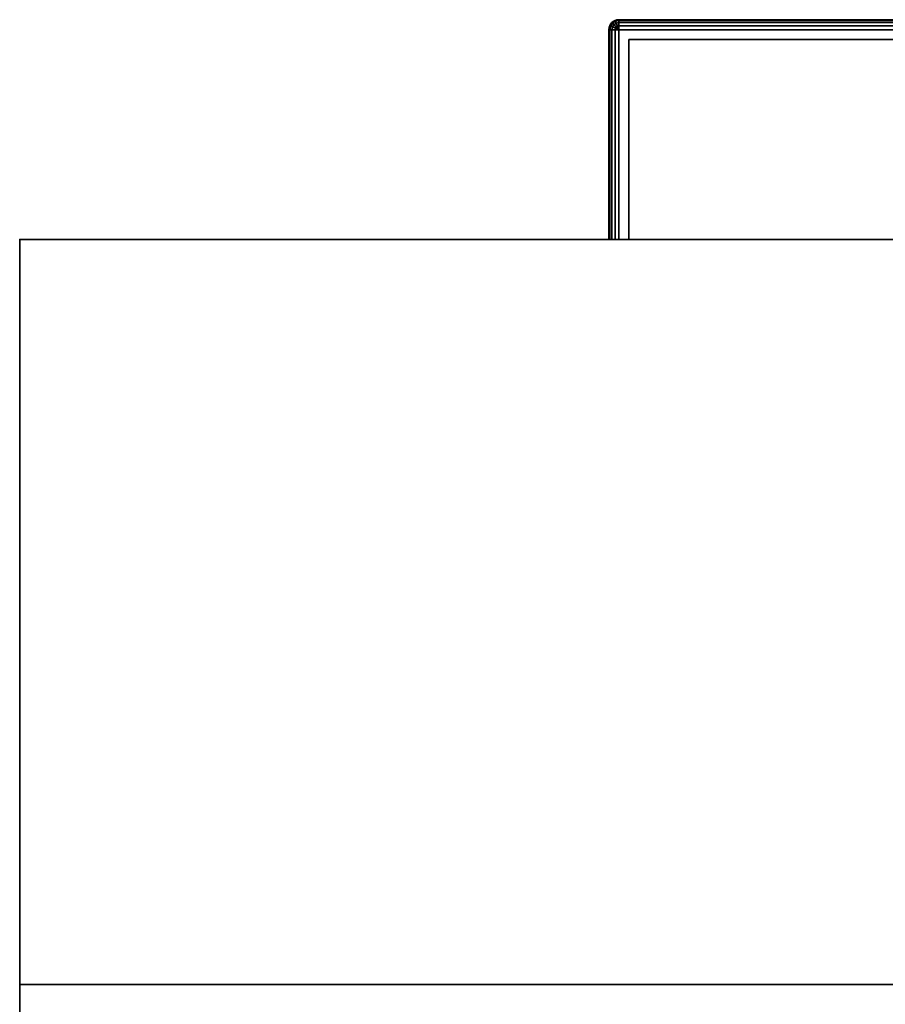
# Model space of a CAD drawing. Header units: millimetres. Extents: x -309 to 8309, y -96 to 57.
# Tile 22 of 95: x 1191 to 1234, y -38 to 11. Entities that reach past the tile are written whole.
import ezdxf

# ---------------------------------------------------------------- set-up
doc = ezdxf.new("R2010")
doc.units = ezdxf.units.MM
doc.layers.add('151', color=7, linetype='Continuous', true_color=0xffffff)
doc.layers.add('31', color=7, linetype='Continuous', true_color=0xffffff)

# ---------------------------------------------------------------- blocks, each defined once
blk = doc.blocks.new('UG_SURFACE_001')
at = {"layer": '31', "color": 251, "linetype": 'Continuous', "lineweight": 35}
for points in [[(1220.538, 10.691, 1000), (1220.647, 10.854, 1000), (1220.673, 10.827, 999.809), (1220.573, 10.677, 999.809)], [(1220.647, 10.854, 1050), (1220.647, 10.854, 1000), (1220.538, 10.691, 1000), (1220.538, 10.691, 1050)], [(1220.573, 10.677, 1050.191), (1220.673, 10.827, 1050.191), (1220.647, 10.854, 1050), (1220.538, 10.691, 1050)], [(1220.647, 10.854, 1000), (1220.809, 10.962, 1000), (1220.823, 10.927, 999.809), (1220.673, 10.827, 999.809)], [(1220.809, 10.962, 1050), (1220.809, 10.962, 1000), (1220.647, 10.854, 1000), (1220.647, 10.854, 1050)], [(1220.673, 10.827, 1050.191), (1220.823, 10.927, 1050.191), (1220.809, 10.962, 1050), (1220.647, 10.854, 1050)], [(1220.673, 10.827, 999.809), (1220.823, 10.927, 999.809), (1220.865, 10.827, 999.646), (1220.75, 10.75, 999.646)], [(1220.75, 10.75, 1050.354), (1220.865, 10.827, 1050.354), (1220.823, 10.927, 1050.191), (1220.673, 10.827, 1050.191)], [(1220.809, 10.962, 1000), (1221, 11, 1000), (1221, 10.962, 999.809), (1220.823, 10.927, 999.809)], [(1221, 11, 1050), (1221, 11, 1000), (1220.809, 10.962, 1000), (1220.809, 10.962, 1050)], [(1220.823, 10.927, 1050.191), (1221, 10.962, 1050.191), (1221, 11, 1050), (1220.809, 10.962, 1050)], [(1220.823, 10.927, 999.809), (1221, 10.962, 999.809), (1221, 10.854, 999.646), (1220.865, 10.827, 999.646)], [(1220.865, 10.827, 1050.354), (1221, 10.854, 1050.354), (1221, 10.962, 1050.191), (1220.823, 10.927, 1050.191)], [(1220.865, 10.827, 999.646), (1221, 10.854, 999.646), (1221, 10.691, 999.538), (1220.927, 10.677, 999.538)], [(1220.927, 10.677, 1050.462), (1221, 10.691, 1050.462), (1221, 10.854, 1050.354), (1220.865, 10.827, 1050.354)], [(1221, 11, 1000), (1271, 11, 1000), (1271, 10.962, 999.809), (1221, 10.962, 999.809)], [(1271, 11, 1050), (1221, 11, 1050), (1221, 10.962, 1050.191), (1271, 10.962, 1050.191)], [(1221, 11, 1000), (1221, 11, 1050), (1242, 11, 1032), (1242, 11, 1018)], [(1271, 11, 1000), (1221, 11, 1000), (1246, 11, 1014), (1247.531, 11, 1014.305)], [(1221, 11, 1000), (1243.172, 11, 1015.172), (1244.469, 11, 1014.305)], [(1221, 11, 1050), (1242.304, 11, 1033.531), (1242, 11, 1032)], [(1244.469, 11, 1014.305), (1246, 11, 1014), (1221, 11, 1000)], [(1242, 11, 1018), (1242.304, 11, 1016.469), (1221, 11, 1000)], [(1221, 11, 1050), (1243.172, 11, 1034.828), (1242.304, 11, 1033.531)], [(1242.304, 11, 1016.469), (1243.172, 11, 1015.172), (1221, 11, 1000)], [(1221, 11, 1050), (1271, 11, 1050), (1246, 11, 1036), (1244.469, 11, 1035.696)], [(1244.469, 11, 1035.696), (1243.172, 11, 1034.828), (1221, 11, 1050)], [(1221, 10.962, 999.809), (1271, 10.962, 999.809), (1271, 10.854, 999.646), (1221, 10.854, 999.646)], [(1271, 10.962, 1050.191), (1221, 10.962, 1050.191), (1221, 10.854, 1050.354), (1271, 10.854, 1050.354)], [(1221, 10.854, 999.646), (1271, 10.854, 999.646), (1271, 10.691, 999.538), (1221, 10.691, 999.538)], [(1271, 10.854, 1050.354), (1221, 10.854, 1050.354), (1221, 10.691, 1050.462), (1271, 10.691, 1050.462)], [(1242, 10, 1032), (1242, 11, 1032), (1242.304, 11, 1033.531), (1242.304, 10, 1033.531)], [(1242.304, 10, 1016.469), (1242.304, 11, 1016.469), (1242, 11, 1018), (1242, 10, 1018)], [(1242, 10, 1018), (1242, 11, 1018), (1242, 11, 1032), (1242, 10, 1032)], [(1242.304, 10, 1033.531), (1242.304, 11, 1033.531), (1243.172, 11, 1034.828), (1243.172, 10, 1034.828)], [(1243.172, 10, 1015.172), (1243.172, 11, 1015.172), (1242.304, 11, 1016.469), (1242.304, 10, 1016.469)], [(1243.172, 10, 1034.828), (1243.172, 11, 1034.828), (1244.469, 11, 1035.696), (1244.469, 10, 1035.696)], [(1244.469, 10, 1014.305), (1244.469, 11, 1014.305), (1243.172, 11, 1015.172), (1243.172, 10, 1015.172)], [(1244.469, 10, 1035.696), (1244.469, 11, 1035.696), (1246, 11, 1036), (1246, 10, 1036)], [(1246, 10, 1014), (1246, 11, 1014), (1244.469, 11, 1014.305), (1244.469, 10, 1014.305)], [(1247.531, 11, 1035.696), (1246, 11, 1036), (1271, 11, 1050)], [(1246, 10, 1036), (1246, 11, 1036), (1247.531, 11, 1035.696), (1247.531, 10, 1035.696)], [(1247.531, 10, 1014.305), (1247.531, 11, 1014.305), (1246, 11, 1014), (1246, 10, 1014)], [(1271, 11, 1050), (1248.828, 11, 1034.828), (1247.531, 11, 1035.696)], [(1247.531, 11, 1014.305), (1248.828, 11, 1015.172), (1271, 11, 1000)], [(1247.531, 10, 1035.696), (1247.531, 11, 1035.696), (1248.828, 11, 1034.828), (1248.828, 10, 1034.828)], [(1248.828, 10, 1015.172), (1248.828, 11, 1015.172), (1247.531, 11, 1014.305), (1247.531, 10, 1014.305)], [(1271, 11, 1000), (1248.828, 11, 1015.172), (1249.696, 11, 1016.469)], [(1249.696, 11, 1033.531), (1248.828, 11, 1034.828), (1271, 11, 1050)], [(1248.828, 10, 1034.828), (1248.828, 11, 1034.828), (1249.696, 11, 1033.531), (1249.696, 10, 1033.531)], [(1249.696, 10, 1016.469), (1249.696, 11, 1016.469), (1248.828, 11, 1015.172), (1248.828, 10, 1015.172)], [(1271, 11, 1000), (1249.696, 11, 1016.469), (1250, 11, 1018)], [(1250, 11, 1032), (1249.696, 11, 1033.531), (1271, 11, 1050)], [(1249.696, 10, 1033.531), (1249.696, 11, 1033.531), (1250, 11, 1032), (1250, 10, 1032)], [(1250, 10, 1018), (1250, 11, 1018), (1249.696, 11, 1016.469), (1249.696, 10, 1016.469)], [(1271, 11, 1050), (1271, 11, 1000), (1250, 11, 1018), (1250, 11, 1032)], [(1250, 10, 1032), (1250, 11, 1032), (1250, 11, 1018), (1250, 10, 1018)], [(1271, 11, 1000), (1271.191, 10.962, 1000), (1271.177, 10.927, 999.809), (1271, 10.962, 999.809)], [(1271, 11, 1000), (1271, 11, 1050), (1271.191, 10.962, 1050), (1271.191, 10.962, 1000)], [(1271, 10.962, 1050.191), (1271.177, 10.927, 1050.191), (1271.191, 10.962, 1050), (1271, 11, 1050)], [(1271, 10.962, 999.809), (1271.177, 10.927, 999.809), (1271.135, 10.827, 999.646), (1271, 10.854, 999.646)], [(1271, 10.854, 1050.354), (1271.135, 10.827, 1050.354), (1271.177, 10.927, 1050.191), (1271, 10.962, 1050.191)], [(1271, 10.854, 999.646), (1271.135, 10.827, 999.646), (1271.073, 10.677, 999.538), (1271, 10.691, 999.538)], [(1271, 10.691, 1050.462), (1271.073, 10.677, 1050.462), (1271.135, 10.827, 1050.354), (1271, 10.854, 1050.354)], [(1271.177, 10.927, 999.809), (1271.327, 10.827, 999.809), (1271.25, 10.75, 999.646), (1271.135, 10.827, 999.646)], [(1271.135, 10.827, 1050.354), (1271.25, 10.75, 1050.354), (1271.327, 10.827, 1050.191), (1271.177, 10.927, 1050.191)], [(1271.191, 10.962, 1000), (1271.354, 10.854, 1000), (1271.327, 10.827, 999.809), (1271.177, 10.927, 999.809)], [(1271.177, 10.927, 1050.191), (1271.327, 10.827, 1050.191), (1271.354, 10.854, 1050), (1271.191, 10.962, 1050)], [(1271.191, 10.962, 1000), (1271.191, 10.962, 1050), (1271.354, 10.854, 1050), (1271.354, 10.854, 1000)], [(1271.354, 10.854, 1000), (1271.462, 10.691, 1000), (1271.427, 10.677, 999.809), (1271.327, 10.827, 999.809)], [(1271.327, 10.827, 1050.191), (1271.427, 10.677, 1050.191), (1271.462, 10.691, 1050), (1271.354, 10.854, 1050)], [(1271.354, 10.854, 1000), (1271.354, 10.854, 1050), (1271.462, 10.691, 1050), (1271.462, 10.691, 1000)], [(1220.5, 10.5, 1000), (1220.538, 10.691, 1000), (1220.573, 10.677, 999.809), (1220.538, 10.5, 999.809)], [(1220.538, 10.691, 1050), (1220.538, 10.691, 1000), (1220.5, 10.5, 1000), (1220.5, 10.5, 1050)], [(1220.538, 10.5, 1050.191), (1220.573, 10.677, 1050.191), (1220.538, 10.691, 1050), (1220.5, 10.5, 1050)], [(1220.538, 10.5, 999.809), (1220.538, 0, 999.809), (1220.5, 0, 1000), (1220.5, 10.5, 1000)], [(1220.5, 0, 1050), (1220.5, 10.5, 1050), (1220.5, 10.5, 1000), (1220.5, 0, 1000)], [(1220.5, 10.5, 1050), (1220.5, 0, 1050), (1220.538, 0, 1050.191), (1220.538, 10.5, 1050.191)], [(1220.538, 10.5, 999.809), (1220.573, 10.677, 999.809), (1220.673, 10.635, 999.646), (1220.647, 10.5, 999.646)], [(1220.647, 10.5, 1050.354), (1220.673, 10.635, 1050.354), (1220.573, 10.677, 1050.191), (1220.538, 10.5, 1050.191)], [(1220.647, 10.5, 999.646), (1220.647, 0, 999.646), (1220.538, 0, 999.809), (1220.538, 10.5, 999.809)], [(1220.538, 10.5, 1050.191), (1220.538, 0, 1050.191), (1220.647, 0, 1050.354), (1220.647, 10.5, 1050.354)], [(1220.573, 10.677, 999.809), (1220.673, 10.827, 999.809), (1220.75, 10.75, 999.646), (1220.673, 10.635, 999.646)], [(1220.673, 10.635, 1050.354), (1220.75, 10.75, 1050.354), (1220.673, 10.827, 1050.191), (1220.573, 10.677, 1050.191)], [(1220.647, 10.5, 999.646), (1220.673, 10.635, 999.646), (1220.823, 10.573, 999.538), (1220.809, 10.5, 999.538)], [(1220.809, 10.5, 1050.462), (1220.823, 10.573, 1050.462), (1220.673, 10.635, 1050.354), (1220.647, 10.5, 1050.354)], [(1220.809, 10.5, 999.538), (1220.809, 0, 999.538), (1220.647, 0, 999.646), (1220.647, 10.5, 999.646)], [(1220.647, 10.5, 1050.354), (1220.647, 0, 1050.354), (1220.809, 0, 1050.462), (1220.809, 10.5, 1050.462)], [(1220.673, 10.635, 999.646), (1220.75, 10.75, 999.646), (1220.865, 10.635, 999.538), (1220.823, 10.573, 999.538)], [(1220.823, 10.573, 1050.462), (1220.865, 10.635, 1050.462), (1220.75, 10.75, 1050.354), (1220.673, 10.635, 1050.354)], [(1220.75, 10.75, 999.646), (1220.865, 10.827, 999.646), (1220.927, 10.677, 999.538), (1220.865, 10.635, 999.538)], [(1220.865, 10.635, 1050.462), (1220.927, 10.677, 1050.462), (1220.865, 10.827, 1050.354), (1220.75, 10.75, 1050.354)], [(1220.809, 10.5, 999.538), (1220.823, 10.573, 999.538), (1221, 10.5, 999.5)], [(1221, 10.5, 1050.5), (1220.823, 10.573, 1050.462), (1220.809, 10.5, 1050.462)], [(1221, 10.5, 999.5), (1221, 0, 999.5), (1220.809, 0, 999.538), (1220.809, 10.5, 999.538)], [(1220.809, 10.5, 1050.462), (1220.809, 0, 1050.462), (1221, 0, 1050.5), (1221, 10.5, 1050.5)], [(1220.823, 10.573, 999.538), (1220.865, 10.635, 999.538), (1221, 10.5, 999.5)], [(1221, 10.5, 1050.5), (1220.865, 10.635, 1050.462), (1220.823, 10.573, 1050.462)], [(1220.865, 10.635, 999.538), (1220.927, 10.677, 999.538), (1221, 10.5, 999.5)], [(1221, 10.5, 1050.5), (1220.927, 10.677, 1050.462), (1220.865, 10.635, 1050.462)], [(1220.927, 10.677, 999.538), (1221, 10.691, 999.538), (1221, 10.5, 999.5)], [(1221, 10.5, 1050.5), (1221, 10.691, 1050.462), (1220.927, 10.677, 1050.462)], [(1221, 10.691, 999.538), (1271, 10.691, 999.538), (1271, 10.5, 999.5), (1221, 10.5, 999.5)], [(1271, 10.691, 1050.462), (1221, 10.691, 1050.462), (1221, 10.5, 1050.5), (1271, 10.5, 1050.5)], [(1271, 10.5, 999.5), (1271, 0, 999.5), (1221, 0, 999.5), (1221, 10.5, 999.5)], [(1271, 0, 1050.5), (1271, 10.5, 1050.5), (1221, 10.5, 1050.5), (1221, 0, 1050.5)], [(1271, 10.691, 999.538), (1271.073, 10.677, 999.538), (1271, 10.5, 999.5)], [(1271, 10.5, 1050.5), (1271.073, 10.677, 1050.462), (1271, 10.691, 1050.462)], [(1271.073, 10.677, 999.538), (1271.135, 10.635, 999.538), (1271, 10.5, 999.5)], [(1271, 10.5, 1050.5), (1271.135, 10.635, 1050.462), (1271.073, 10.677, 1050.462)], [(1271.135, 10.635, 999.538), (1271.177, 10.573, 999.538), (1271, 10.5, 999.5)], [(1271, 10.5, 1050.5), (1271.177, 10.573, 1050.462), (1271.135, 10.635, 1050.462)], [(1271.177, 10.573, 999.538), (1271.191, 10.5, 999.538), (1271, 10.5, 999.5)], [(1271, 10.5, 1050.5), (1271.191, 10.5, 1050.462), (1271.177, 10.573, 1050.462)], [(1271.191, 10.5, 999.538), (1271.191, 0, 999.538), (1271, 0, 999.5), (1271, 10.5, 999.5)], [(1271, 10.5, 1050.5), (1271, 0, 1050.5), (1271.191, 0, 1050.462), (1271.191, 10.5, 1050.462)], [(1271.135, 10.827, 999.646), (1271.25, 10.75, 999.646), (1271.135, 10.635, 999.538), (1271.073, 10.677, 999.538)], [(1271.073, 10.677, 1050.462), (1271.135, 10.635, 1050.462), (1271.25, 10.75, 1050.354), (1271.135, 10.827, 1050.354)], [(1271.25, 10.75, 999.646), (1271.327, 10.635, 999.646), (1271.177, 10.573, 999.538), (1271.135, 10.635, 999.538)], [(1271.135, 10.635, 1050.462), (1271.177, 10.573, 1050.462), (1271.327, 10.635, 1050.354), (1271.25, 10.75, 1050.354)], [(1271.327, 10.635, 999.646), (1271.354, 10.5, 999.646), (1271.191, 10.5, 999.538), (1271.177, 10.573, 999.538)], [(1271.177, 10.573, 1050.462), (1271.191, 10.5, 1050.462), (1271.354, 10.5, 1050.354), (1271.327, 10.635, 1050.354)], [(1271.354, 10.5, 999.646), (1271.354, 0, 999.646), (1271.191, 0, 999.538), (1271.191, 10.5, 999.538)], [(1271.191, 10.5, 1050.462), (1271.191, 0, 1050.462), (1271.354, 0, 1050.354), (1271.354, 10.5, 1050.354)], [(1271.327, 10.827, 999.809), (1271.427, 10.677, 999.809), (1271.327, 10.635, 999.646), (1271.25, 10.75, 999.646)], [(1271.25, 10.75, 1050.354), (1271.327, 10.635, 1050.354), (1271.427, 10.677, 1050.191), (1271.327, 10.827, 1050.191)], [(1271.427, 10.677, 999.809), (1271.462, 10.5, 999.809), (1271.354, 10.5, 999.646), (1271.327, 10.635, 999.646)], [(1271.327, 10.635, 1050.354), (1271.354, 10.5, 1050.354), (1271.462, 10.5, 1050.191), (1271.427, 10.677, 1050.191)], [(1271.462, 10.5, 999.809), (1271.462, 0, 999.809), (1271.354, 0, 999.646), (1271.354, 10.5, 999.646)], [(1271.354, 10.5, 1050.354), (1271.354, 0, 1050.354), (1271.462, 0, 1050.191), (1271.462, 10.5, 1050.191)], [(1271.462, 10.691, 1000), (1271.5, 10.5, 1000), (1271.462, 10.5, 999.809), (1271.427, 10.677, 999.809)], [(1271.427, 10.677, 1050.191), (1271.462, 10.5, 1050.191), (1271.5, 10.5, 1050), (1271.462, 10.691, 1050)], [(1271.462, 10.691, 1000), (1271.462, 10.691, 1050), (1271.5, 10.5, 1050), (1271.5, 10.5, 1000)], [(1271.5, 10.5, 1000), (1271.5, 0, 1000), (1271.462, 0, 999.809), (1271.462, 10.5, 999.809)], [(1271.462, 10.5, 1050.191), (1271.462, 0, 1050.191), (1271.5, 0, 1050), (1271.5, 10.5, 1050)], [(1271.5, 10.5, 1050), (1271.5, 0, 1050), (1271.5, 0, 1000), (1271.5, 10.5, 1000)], [(1221.5, 0, 1000.5), (1221.5, 10, 1000.5), (1221.5, 10, 1049.5), (1221.5, 0, 1049.5)], [(1221.5, 0, 1049.5), (1221.5, 10, 1049.5), (1270.5, 10, 1049.5), (1270.5, 0, 1049.5)], [(1270.5, 0, 1000.5), (1270.5, 10, 1000.5), (1221.5, 10, 1000.5), (1221.5, 0, 1000.5)], [(1221.5, 10, 1049.5), (1221.5, 10, 1000.5), (1242, 10, 1018), (1242, 10, 1032)], [(1221.5, 10, 1049.5), (1243.172, 10, 1034.828), (1244.469, 10, 1035.696)], [(1221.5, 10, 1000.5), (1242.304, 10, 1016.469), (1242, 10, 1018)], [(1244.469, 10, 1035.696), (1246, 10, 1036), (1270.5, 10, 1049.5), (1221.5, 10, 1049.5)], [(1242, 10, 1032), (1242.304, 10, 1033.531), (1221.5, 10, 1049.5)], [(1221.5, 10, 1000.5), (1243.172, 10, 1015.172), (1242.304, 10, 1016.469)], [(1242.304, 10, 1033.531), (1243.172, 10, 1034.828), (1221.5, 10, 1049.5)], [(1221.5, 10, 1000.5), (1270.5, 10, 1000.5), (1246, 10, 1014), (1244.469, 10, 1014.305)], [(1244.469, 10, 1014.305), (1243.172, 10, 1015.172), (1221.5, 10, 1000.5)], [(1270.5, 10, 1049.5), (1246, 10, 1036), (1247.531, 10, 1035.696)], [(1247.531, 10, 1014.305), (1246, 10, 1014), (1270.5, 10, 1000.5)], [(1270.5, 10, 1000.5), (1248.828, 10, 1015.172), (1247.531, 10, 1014.305)], [(1247.531, 10, 1035.696), (1248.828, 10, 1034.828), (1270.5, 10, 1049.5)], [(1270.5, 10, 1049.5), (1248.828, 10, 1034.828), (1249.696, 10, 1033.531)], [(1249.696, 10, 1016.469), (1248.828, 10, 1015.172), (1270.5, 10, 1000.5)], [(1270.5, 10, 1049.5), (1249.696, 10, 1033.531), (1250, 10, 1032)], [(1250, 10, 1018), (1249.696, 10, 1016.469), (1270.5, 10, 1000.5)], [(1270.5, 10, 1000.5), (1270.5, 10, 1049.5), (1250, 10, 1032), (1250, 10, 1018)], [(1270.5, 0, 1049.5), (1270.5, 10, 1049.5), (1270.5, 10, 1000.5), (1270.5, 0, 1000.5)], [(1221.5, 0, 1049.5), (1220.647, 0, 1050.354), (1220.538, 0, 1050.191), (1220.5, 0, 1050)], [(1220.5, 0, 1050), (1220.5, 0, 1000), (1221.5, 0, 1000.5), (1221.5, 0, 1049.5)], [(1220.5, 0, 1000), (1220.538, 0, 999.809), (1220.647, 0, 999.646), (1221.5, 0, 1000.5)], [(1221, 0, 1050.5), (1220.809, 0, 1050.462), (1220.647, 0, 1050.354), (1221.5, 0, 1049.5)], [(1221.5, 0, 1000.5), (1220.647, 0, 999.646), (1220.809, 0, 999.538), (1221, 0, 999.5)], [(1221.5, 0, 1049.5), (1270.5, 0, 1049.5), (1271, 0, 1050.5), (1221, 0, 1050.5)], [(1270.5, 0, 1000.5), (1221.5, 0, 1000.5), (1221, 0, 999.5), (1271, 0, 999.5)], [(1270.5, 0, 1049.5), (1270.5, 0, 1000.5), (1271.5, 0, 1000), (1271.5, 0, 1050)], [(1270.5, 0, 1000.5), (1271.354, 0, 999.646), (1271.462, 0, 999.809), (1271.5, 0, 1000)], [(1270.5, 0, 1049.5), (1271.354, 0, 1050.354), (1271.191, 0, 1050.462), (1271, 0, 1050.5)], [(1271, 0, 999.5), (1271.191, 0, 999.538), (1271.354, 0, 999.646), (1270.5, 0, 1000.5)], [(1271.5, 0, 1050), (1271.462, 0, 1050.191), (1271.354, 0, 1050.354), (1270.5, 0, 1049.5)]]:
    blk.add_3dface(points, dxfattribs=at)
blk = doc.blocks.new('UG_SURFACE_002')
at = {"layer": '31', "color": 251, "linetype": 'Continuous', "lineweight": 35}
for points in [[(1220.573, 10.677, 1129.191), (1220.673, 10.827, 1129.191), (1220.647, 10.854, 1129), (1220.538, 10.691, 1129)], [(1220.647, 10.854, 1129), (1220.647, 10.854, 1079), (1220.538, 10.691, 1079), (1220.538, 10.691, 1129)], [(1220.538, 10.691, 1079), (1220.647, 10.854, 1079), (1220.673, 10.827, 1078.809), (1220.573, 10.677, 1078.809)], [(1220.673, 10.827, 1129.191), (1220.823, 10.927, 1129.191), (1220.809, 10.962, 1129), (1220.647, 10.854, 1129)], [(1220.809, 10.962, 1129), (1220.809, 10.962, 1079), (1220.647, 10.854, 1079), (1220.647, 10.854, 1129)], [(1220.647, 10.854, 1079), (1220.809, 10.962, 1079), (1220.823, 10.927, 1078.809), (1220.673, 10.827, 1078.809)], [(1220.75, 10.75, 1129.354), (1220.865, 10.827, 1129.354), (1220.823, 10.927, 1129.191), (1220.673, 10.827, 1129.191)], [(1220.673, 10.827, 1078.809), (1220.823, 10.927, 1078.809), (1220.865, 10.827, 1078.646), (1220.75, 10.75, 1078.646)], [(1220.823, 10.927, 1129.191), (1221, 10.962, 1129.191), (1221, 11, 1129), (1220.809, 10.962, 1129)], [(1221, 11, 1129), (1221, 11, 1079), (1220.809, 10.962, 1079), (1220.809, 10.962, 1129)], [(1220.809, 10.962, 1079), (1221, 11, 1079), (1221, 10.962, 1078.809), (1220.823, 10.927, 1078.809)], [(1220.865, 10.827, 1129.354), (1221, 10.854, 1129.354), (1221, 10.962, 1129.191), (1220.823, 10.927, 1129.191)], [(1220.823, 10.927, 1078.809), (1221, 10.962, 1078.809), (1221, 10.854, 1078.646), (1220.865, 10.827, 1078.646)], [(1220.927, 10.677, 1129.462), (1221, 10.691, 1129.462), (1221, 10.854, 1129.354), (1220.865, 10.827, 1129.354)], [(1220.865, 10.827, 1078.646), (1221, 10.854, 1078.646), (1221, 10.691, 1078.538), (1220.927, 10.677, 1078.538)], [(1271, 11, 1129), (1221, 11, 1129), (1221, 10.962, 1129.191), (1271, 10.962, 1129.191)], [(1221, 11, 1079), (1271, 11, 1079), (1271, 10.962, 1078.809), (1221, 10.962, 1078.809)], [(1271, 11, 1079), (1221, 11, 1079), (1236, 11, 1093), (1252.256, 11, 1093)], [(1221, 11, 1079), (1235.809, 11, 1093.038), (1236, 11, 1093)], [(1221, 11, 1079), (1235.538, 11, 1093.309), (1235.646, 11, 1093.146)], [(1221, 11, 1079), (1221, 11, 1129), (1235.5, 11, 1114.5), (1235.5, 11, 1093.5)], [(1235.646, 11, 1093.146), (1235.809, 11, 1093.038), (1221, 11, 1079)], [(1221, 11, 1129), (1235.538, 11, 1114.691), (1235.5, 11, 1114.5)], [(1235.5, 11, 1093.5), (1235.538, 11, 1093.309), (1221, 11, 1079)], [(1221, 11, 1129), (1235.809, 11, 1114.962), (1235.646, 11, 1114.854)], [(1235.646, 11, 1114.854), (1235.538, 11, 1114.691), (1221, 11, 1129)], [(1221, 11, 1129), (1271, 11, 1129), (1252.256, 11, 1115), (1236, 11, 1115)], [(1236, 11, 1115), (1235.809, 11, 1114.962), (1221, 11, 1129)], [(1271, 10.962, 1129.191), (1221, 10.962, 1129.191), (1221, 10.854, 1129.354), (1271, 10.854, 1129.354)], [(1221, 10.962, 1078.809), (1271, 10.962, 1078.809), (1271, 10.854, 1078.646), (1221, 10.854, 1078.646)], [(1271, 10.854, 1129.354), (1221, 10.854, 1129.354), (1221, 10.691, 1129.462), (1271, 10.691, 1129.462)], [(1221, 10.854, 1078.646), (1271, 10.854, 1078.646), (1271, 10.691, 1078.538), (1221, 10.691, 1078.538)], [(1220.538, 10.5, 1129.191), (1220.573, 10.677, 1129.191), (1220.538, 10.691, 1129), (1220.5, 10.5, 1129)], [(1220.538, 10.691, 1129), (1220.538, 10.691, 1079), (1220.5, 10.5, 1079), (1220.5, 10.5, 1129)], [(1220.5, 10.5, 1079), (1220.538, 10.691, 1079), (1220.573, 10.677, 1078.809), (1220.538, 10.5, 1078.809)], [(1220.5, 10.5, 1129), (1220.5, 0, 1129), (1220.538, 0, 1129.191), (1220.538, 10.5, 1129.191)], [(1220.5, 10.5, 1079), (1220.5, 0, 1079), (1220.5, 0, 1129), (1220.5, 10.5, 1129)], [(1220.538, 10.5, 1078.809), (1220.538, 0, 1078.809), (1220.5, 0, 1079), (1220.5, 10.5, 1079)], [(1220.647, 10.5, 1129.354), (1220.673, 10.635, 1129.354), (1220.573, 10.677, 1129.191), (1220.538, 10.5, 1129.191)], [(1220.538, 10.5, 1078.809), (1220.573, 10.677, 1078.809), (1220.673, 10.635, 1078.646), (1220.647, 10.5, 1078.646)], [(1220.538, 10.5, 1129.191), (1220.538, 0, 1129.191), (1220.647, 0, 1129.354), (1220.647, 10.5, 1129.354)], [(1220.647, 10.5, 1078.646), (1220.647, 0, 1078.646), (1220.538, 0, 1078.809), (1220.538, 10.5, 1078.809)], [(1220.673, 10.635, 1129.354), (1220.75, 10.75, 1129.354), (1220.673, 10.827, 1129.191), (1220.573, 10.677, 1129.191)], [(1220.573, 10.677, 1078.809), (1220.673, 10.827, 1078.809), (1220.75, 10.75, 1078.646), (1220.673, 10.635, 1078.646)], [(1220.809, 10.5, 1129.462), (1220.823, 10.573, 1129.462), (1220.673, 10.635, 1129.354), (1220.647, 10.5, 1129.354)], [(1220.647, 10.5, 1078.646), (1220.673, 10.635, 1078.646), (1220.823, 10.573, 1078.538), (1220.809, 10.5, 1078.538)], [(1220.647, 10.5, 1129.354), (1220.647, 0, 1129.354), (1220.809, 0, 1129.462), (1220.809, 10.5, 1129.462)], [(1220.809, 10.5, 1078.538), (1220.809, 0, 1078.538), (1220.647, 0, 1078.646), (1220.647, 10.5, 1078.646)], [(1220.823, 10.573, 1129.462), (1220.865, 10.635, 1129.462), (1220.75, 10.75, 1129.354), (1220.673, 10.635, 1129.354)], [(1220.673, 10.635, 1078.646), (1220.75, 10.75, 1078.646), (1220.865, 10.635, 1078.538), (1220.823, 10.573, 1078.538)], [(1220.865, 10.635, 1129.462), (1220.927, 10.677, 1129.462), (1220.865, 10.827, 1129.354), (1220.75, 10.75, 1129.354)], [(1220.75, 10.75, 1078.646), (1220.865, 10.827, 1078.646), (1220.927, 10.677, 1078.538), (1220.865, 10.635, 1078.538)], [(1221, 10.5, 1129.5), (1220.823, 10.573, 1129.462), (1220.809, 10.5, 1129.462)], [(1220.809, 10.5, 1078.538), (1220.823, 10.573, 1078.538), (1221, 10.5, 1078.5)], [(1220.809, 10.5, 1129.462), (1220.809, 0, 1129.462), (1221, 0, 1129.5), (1221, 10.5, 1129.5)], [(1221, 10.5, 1078.5), (1221, 0, 1078.5), (1220.809, 0, 1078.538), (1220.809, 10.5, 1078.538)], [(1221, 10.5, 1129.5), (1220.865, 10.635, 1129.462), (1220.823, 10.573, 1129.462)], [(1220.823, 10.573, 1078.538), (1220.865, 10.635, 1078.538), (1221, 10.5, 1078.5)], [(1221, 10.5, 1129.5), (1220.927, 10.677, 1129.462), (1220.865, 10.635, 1129.462)], [(1220.865, 10.635, 1078.538), (1220.927, 10.677, 1078.538), (1221, 10.5, 1078.5)], [(1221, 10.5, 1129.5), (1221, 10.691, 1129.462), (1220.927, 10.677, 1129.462)], [(1220.927, 10.677, 1078.538), (1221, 10.691, 1078.538), (1221, 10.5, 1078.5)], [(1271, 10.691, 1129.462), (1221, 10.691, 1129.462), (1221, 10.5, 1129.5), (1271, 10.5, 1129.5)], [(1221, 10.691, 1078.538), (1271, 10.691, 1078.538), (1271, 10.5, 1078.5), (1221, 10.5, 1078.5)], [(1221, 10.5, 1129.5), (1221, 0, 1129.5), (1271, 0, 1129.5), (1271, 10.5, 1129.5)], [(1271, 10.5, 1078.5), (1271, 0, 1078.5), (1221, 0, 1078.5), (1221, 10.5, 1078.5)], [(1221.5, 0, 1079.5), (1221.5, 10, 1079.5), (1221.5, 10, 1128.5), (1221.5, 0, 1128.5)], [(1221.5, 0, 1128.5), (1221.5, 10, 1128.5), (1270.5, 10, 1128.5), (1270.5, 0, 1128.5)], [(1270.5, 0, 1079.5), (1270.5, 10, 1079.5), (1221.5, 10, 1079.5), (1221.5, 0, 1079.5)], [(1270.5, 10, 1128.5), (1221.5, 10, 1128.5), (1235.5, 10, 1115), (1252.5, 10, 1115)], [(1221.5, 10, 1128.5), (1221.5, 10, 1079.5), (1235.5, 10, 1093), (1235.5, 10, 1115)], [(1221.5, 10, 1079.5), (1270.5, 10, 1079.5), (1252.5, 10, 1093), (1235.5, 10, 1093)], [(1221.5, 0, 1079.5), (1221.5, 0, 1128.5), (1220.5, 0, 1129), (1220.5, 0, 1079)], [(1221.5, 0, 1128.5), (1220.647, 0, 1129.354), (1220.538, 0, 1129.191), (1220.5, 0, 1129)], [(1220.5, 0, 1079), (1220.538, 0, 1078.809), (1220.647, 0, 1078.646), (1221.5, 0, 1079.5)], [(1221, 0, 1129.5), (1220.809, 0, 1129.462), (1220.647, 0, 1129.354), (1221.5, 0, 1128.5)], [(1221.5, 0, 1079.5), (1220.647, 0, 1078.646), (1220.809, 0, 1078.538), (1221, 0, 1078.5)], [(1221.5, 0, 1128.5), (1270.5, 0, 1128.5), (1271, 0, 1129.5), (1221, 0, 1129.5)], [(1270.5, 0, 1079.5), (1221.5, 0, 1079.5), (1221, 0, 1078.5), (1271, 0, 1078.5)]]:
    blk.add_3dface(points, dxfattribs=at)
blk = doc.blocks.new('UG_SURFACE_008')
at = {"layer": '151', "color": 252, "linetype": 'Continuous', "lineweight": 35}
for points in [[(1378, -37.3), (1191, -37.3), (1191, 0), (1378, 0)], [(1191, 0), (1191, 0, 2017), (1378, 0, 2017), (1378, 0)], [(1191, 0, 2017), (1191, 0), (1191, -37.3)], [(1191, -37.3), (1191, -39.3, 2), (1191, -39.3, 2017), (1191, 0, 2017)], [(1378, 0, 2017), (1191, 0, 2017), (1191, -39.3, 2017), (1378, -39.3, 2017)], [(1191, -37.3), (1378, -37.3), (1378, -39.3, 2), (1191, -39.3, 2)]]:
    blk.add_3dface(points, dxfattribs=at)

msp = doc.modelspace()

# ---------------------------------------------------------------- linework, layer by layer
at = {"layer": '151', "color": 252, "linetype": 'Continuous', "lineweight": 35}
for p, q in [((1191, 0), (1191, -37.3)), ((1191, 0, 2017), (1191, -39.3, 2017)), ((1378, 0, 2017), (1191, 0, 2017)), ((1191, 0, 2017), (1191, 0)), ((1378, 0), (1191, 0)), ((1191, -37.3), (1191, -39.3, 2)), ((1378, -37.3), (1191, -37.3))]:
    msp.add_line(p, q, dxfattribs=at)
at = {"layer": '31', "color": 251, "linetype": 'Continuous', "lineweight": 35}
for p, q in [((1221, 11, 1079), (1221, 11, 1129)), ((1271, 11, 1079), (1221, 11, 1079)), ((1221, 11, 1129), (1271, 11, 1129)), ((1271, 11, 1000), (1221, 11, 1000)), ((1221, 11, 1050), (1271, 11, 1050)), ((1221, 11, 1000), (1221, 11, 1050)), ((1220.5, 0, 1129), (1220.5, 10.5, 1129)), ((1220.5, 10.5, 1129), (1220.5, 10.5, 1079)), ((1220.5, 10.5, 1079), (1220.5, 0, 1079)), ((1220.5, 0, 1050), (1220.5, 10.5, 1050)), ((1220.5, 10.5, 1050), (1220.5, 10.5, 1000)), ((1220.5, 10.5, 1000), (1220.5, 0, 1000)), ((1271, 10.5, 1129.5), (1221, 10.5, 1129.5)), ((1221, 10.5, 1078.5), (1271, 10.5, 1078.5)), ((1221, 10.5, 1129.5), (1221, 0, 1129.5)), ((1221, 0, 1078.5), (1221, 10.5, 1078.5)), ((1221, 10.5, 999.5), (1271, 10.5, 999.5)), ((1221, 10.5, 1050.5), (1221, 0, 1050.5)), ((1221, 0, 999.5), (1221, 10.5, 999.5)), ((1271, 10.5, 1050.5), (1221, 10.5, 1050.5)), ((1271, 10.5, 1129.5), (1221, 10.5, 1129.5)), ((1221.5, 10, 1079.5), (1270.5, 10, 1079.5)), ((1270.5, 10, 1128.5), (1221.5, 10, 1128.5)), ((1221.5, 0, 1128.5), (1221.5, 10, 1128.5)), ((1221.5, 0, 1079.5), (1221.5, 10, 1079.5)), ((1221.5, 10, 1128.5), (1221.5, 10, 1079.5)), ((1221.5, 10, 1000.5), (1270.5, 10, 1000.5)), ((1221.5, 0, 1000.5), (1221.5, 10, 1000.5)), ((1270.5, 10, 1049.5), (1221.5, 10, 1049.5)), ((1221.5, 10, 1049.5), (1221.5, 10, 1000.5)), ((1221.5, 0, 1049.5), (1221.5, 10, 1049.5)), ((1220.5, 0, 1050), (1220.5, 0, 1000)), ((1220.5, 0, 1129), (1220.5, 0, 1079)), ((1221, 0, 1078.5), (1271, 0, 1078.5)), ((1271, 0, 1050.5), (1221, 0, 1050.5)), ((1221, 0, 999.5), (1271, 0, 999.5)), ((1271, 0, 1129.5), (1221, 0, 1129.5)), ((1270.5, 0, 1128.5), (1221.5, 0, 1128.5)), ((1221.5, 0, 1128.5), (1221.5, 0, 1079.5)), ((1221.5, 0, 1079.5), (1270.5, 0, 1079.5)), ((1270.5, 0, 1049.5), (1221.5, 0, 1049.5)), ((1221.5, 0, 1049.5), (1221.5, 0, 1000.5)), ((1221.5, 0, 1000.5), (1270.5, 0, 1000.5))]:
    msp.add_line(p, q, dxfattribs=at)
at = {"layer": '31', "color": 251, "linetype": 'Continuous', "lineweight": 35, "extrusion": (0, 0, -1)}
for centre in [(-1221, 10.5, -1079), (-1221, 10.5, -1129), (-1221, 10.5, -1079)]:
    msp.add_arc(centre, 0.5, 0, 90, dxfattribs=at)
at = {"layer": '31', "color": 251, "linetype": 'Continuous', "lineweight": 35}
for centre in [(1221, 10.5, 1050), (1221, 10.5, 1000)]:
    msp.add_arc(centre, 0.5, 90, 180, dxfattribs=at)
at = {"layer": '31', "color": 251, "linetype": 'Continuous', "lineweight": 35, "extrusion": (1, 0, 0)}
for centre, start, end in [((10.5, 1079, 1221), 270, 0), ((10.5, 1129, 1221), 0, 90), ((10.5, 1050, 1221), 0, 90), ((10.5, 1000, 1221), 270, 0)]:
    msp.add_arc(centre, 0.5, start, end, dxfattribs=at)
at = {"layer": '31', "color": 251, "linetype": 'Continuous', "lineweight": 35, "extrusion": (0, 1, 0)}
for centre, start, end in [((-1221, 1079, 10.5), 270, 0), ((-1221, 1129, 10.5), 0, 90), ((-1221, 1050, 10.5), 0, 90), ((-1221, 1000, 10.5), 270, 0)]:
    msp.add_arc(centre, 0.5, start, end, dxfattribs=at)
at = {"layer": '31', "color": 251, "linetype": 'Continuous', "lineweight": 35, "extrusion": (0, -1, 0)}
for centre, start, end in [((1221, 1079), 180, 270), ((1221, 1129), 90, 180), ((1221, 1000), 180, 270), ((1221, 1050), 90, 180)]:
    msp.add_arc(centre, 0.5, start, end, dxfattribs=at)

# ---------------------------------------------------------------- block references
at = {"layer": '151', "color": 252, "linetype": 'Continuous', "lineweight": 35}
msp.add_blockref('UG_SURFACE_008', (0, 0), dxfattribs=at)
at = {"layer": '31', "color": 251, "linetype": 'Continuous', "lineweight": 35}
for name in ['UG_SURFACE_002', 'UG_SURFACE_001']:
    msp.add_blockref(name, (0, 0), dxfattribs=at)

doc.saveas('drawing.dxf')
